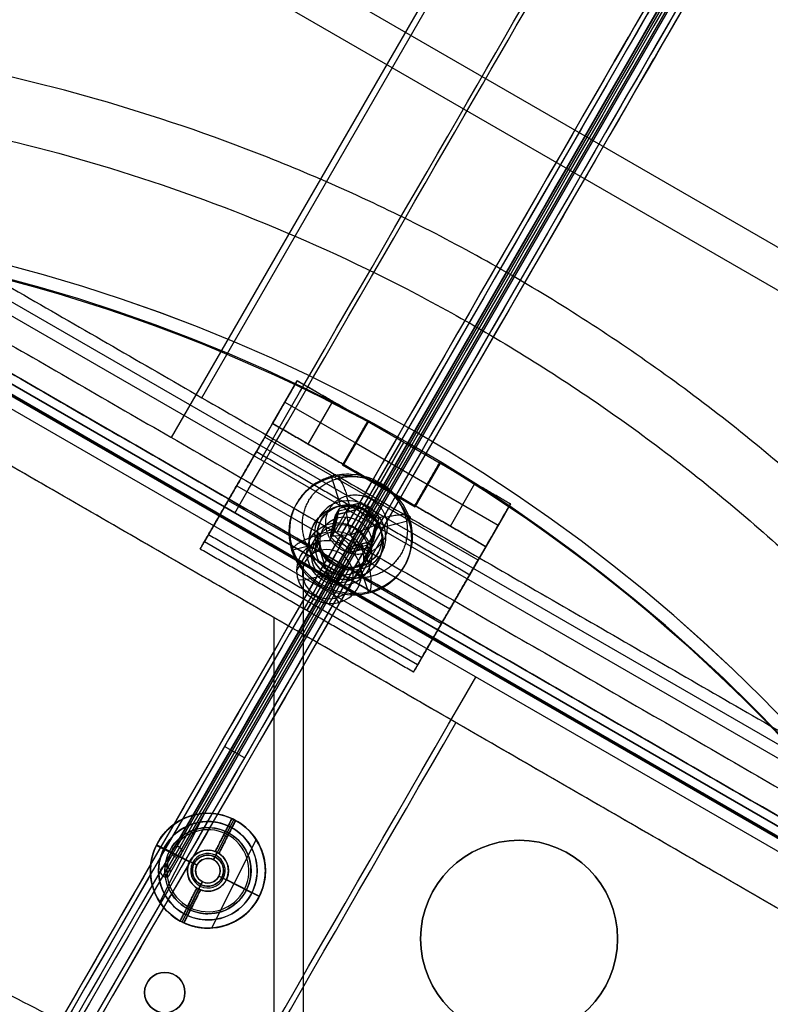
# Model space of a CAD drawing. Header units: millimetres. Extents: x -273 to 273, y -262 to 262.
# Tile 246 of 256: x 26 to 72, y 53 to 113. Entities that reach past the tile are written whole.
import ezdxf

# ---------------------------------------------------------------- set-up
doc = ezdxf.new("R2010")
doc.units = ezdxf.units.MM
doc.header["$MEASUREMENT"] = 0
doc.layers.add('Default', color=7, linetype='Continuous', true_color=0x000000)

# ---------------------------------------------------------------- blocks, each defined once
blk = doc.blocks.new('Block 03')
at = {"layer": 'Default', "color": 7, "true_color": 0xecf1ef}
for p, q in [((1.011, -104.612, 951.882), (90.091, -53.182, 951.882)), ((1.023, -103.975, 944.824), (89.534, -52.874, 944.824)), ((89.791, -53.32, 943.484), (1.281, -104.421, 943.484)), ((90.717, -56.95, 946.95), (3.962, -107.038, 946.95)), ((91.088, -57.593, 951.544), (4.333, -107.681, 951.544)), ((45.412, -78.354, 944.98), (45.949, -79.285, 958.742)), ((47.339, -81.994, 946.95), (48.081, -83.279, 956.138)), ((27.285, -122.094, 967.252), (92.094, -84.676, 967.252)), ((29.507, -123.433, 962.673), (92.143, -87.27, 962.673)), ((35.401, -87.104, 960.524), (70.965, -148.703, 978.76)), ((37.237, -89.54, 956.138), (71.615, -149.085, 973.766))]:
    blk.add_line(p, q, dxfattribs=at)
at = {"layer": 'Default', "color": 7, "true_color": 0xecf1ef, "extrusion": (0.866025, 0.5, 0)}
for centre, radius, start, end in [((-92.557, 944.824), 2, 317.94318, 4.46475), ((-93.631, 958.586), 2, 4.46475, 75.62027), ((55.584, 811.171, -7.26), 197.521, 137.94318, 183.19343), ((55.584, 811.171, -7.521), 202.521, 137.89865, 180.91048)]:
    blk.add_arc(centre, radius, start, end, dxfattribs=at)
at = {"layer": 'Default', "color": 7, "true_color": 0xecf1ef}
for points in [[(1.026, -103.981, 944.98), (45.281, -78.43, 944.98), (89.537, -52.879, 944.98)], [(90.641, -53.482, 958.742), (45.819, -79.36, 958.742), (0.997, -105.238, 958.742)], [(1.745, -106.535, 960.524), (46.567, -80.657, 960.524), (91.39, -54.779, 960.524)], [(4.704, -108.323, 956.138), (48.081, -83.279, 956.138), (91.459, -58.235, 956.138)], [(4.704, -108.323, 956.138), (49.311, -135.498, 967.89), (93.919, -162.673, 979.642)]]:
    blk.add_open_spline(points, degree=2, dxfattribs=at)
for points, knots in [([(0.909, -104.921, 943.361), (17.082, -112.843, 926.794), (39.657, -123.094, 894.945), (58.145, -129.252, 844.72), (62.22, -128.874, 814.915), (62.58, -127.713, 800.109)], [0, 0, 0, 0, 70.213822, 117.023037, 163.815897, 163.815897, 163.815897, 163.815897]), ([(63.31, -126.989, 800.168), (62.942, -128.157, 815.002), (58.829, -128.556, 844.853), (40.211, -122.457, 895.111), (17.52, -112.283, 926.938), (1.281, -104.421, 943.484)], [-1314.671432, -1314.671432, -1314.671432, -1314.671432, -1267.486613, -1220.301783, -1149.524555, -1149.524555, -1149.524555, -1149.524555]), ([(0.65, -105.499, 943.384), (16.801, -113.512, 926.824), (39.365, -123.903, 894.977), (57.869, -130.197, 844.7), (61.949, -129.855, 814.844), (62.309, -128.701, 800.009)], [-189.353565, -189.353565, -189.353565, -189.353565, -118.576337, -71.391507, -24.206688, -24.206688, -24.206688, -24.206688]), ([(67.304, -130.43, 799.627), (66.983, -131.536, 813.586), (65.223, -131.791, 827.436), (59.073, -130.699, 854.474), (54.673, -129.35, 867.687), (43.544, -125.181, 892.938), (36.862, -122.382, 904.897), (21.673, -115.566, 927.196), (13.165, -111.548, 937.536), (3.962, -107.038, 946.95)], [709.935271, 709.935271, 709.935271, 709.935271, 752.393422, 752.393422, 794.836466, 794.836466, 837.156729, 837.156729, 879.495751, 879.495751, 879.495751, 879.495751])]:
    blk.add_open_spline(points, degree=3, knots=knots, dxfattribs=at)
blk = doc.blocks.new('Block 01')
at = {"layer": 'Default', "color": 9, "true_color": 0xbfbfbf}
for p, q in [((35.154, -58.888, 714.256), (35.322, -59.18, 715.625)), ((34.213, -61.259, 714.076), (34.382, -61.552, 715.449)), ((39.83, -67.588, 713.35), (38.618, -68.288, 713.35)), ((39.83, -67.588, 715.35), (38.618, -68.288, 715.35)), ((63.909, -108.693, 730.952), (64.781, -110.205, 730.523)), ((62.353, -109.999, 731.22), (63.222, -111.504, 730.792))]:
    blk.add_line(p, q, dxfattribs=at)
at = {"layer": 'Default', "color": 9, "true_color": 0xbfbfbf, "extrusion": (0.866025, 0.5, -5.27969e-16)}
blk.add_arc((-78.448, 794.35, 1), 80.7, 206.96282, 345.64402, dxfattribs=at)
at = {"layer": 'Default', "color": 9, "true_color": 0xbfbfbf, "extrusion": (0.866026, 0.499999, -8.25925e-08)}
blk.add_arc((-78.448, 794.35, -1), 80.7, 206.55283, 346.14013, dxfattribs=at)
at = {"layer": 'Default', "color": 9, "true_color": 0xbfbfbf, "extrusion": (0.866025, 0.5, 1.49533e-12)}
blk.add_arc((-78.448, 794.35, -0.7), 81, 205.97087, 344.92462, dxfattribs=at)
at = {"layer": 'Default', "color": 9, "true_color": 0xbfbfbf, "extrusion": (0.866025, 0.5, 0)}
for centre, radius, start, end in [((-78.448, 794.35, -0.287), 81, 204.71877, 344.36127), ((-78.448, 794.35, 0.7), 79, 200.21307, 348.55072), ((-78.448, 794.35, 1), 79.3, 203.4665, 348.59462), ((-78.448, 794.35), 79, 200.70207, 348.55072)]:
    blk.add_arc(centre, radius, start, end, dxfattribs=at)
at = {"layer": 'Default', "color": 9, "true_color": 0xbfbfbf, "extrusion": (0.866025, 0.5, 4.92016e-08)}
blk.add_arc((-78.448, 794.35, 0.7), 81, 206.49724, 343.58208, dxfattribs=at)
at = {"layer": 'Default', "color": 9, "true_color": 0xbfbfbf, "extrusion": (0.866025, 0.5, 7.16658e-16)}
blk.add_arc((-78.448, 794.35, 0.7), 79, 200.21307, 348.55072, dxfattribs=at)
at = {"layer": 'Default', "color": 9, "true_color": 0xbfbfbf, "extrusion": (0.866025, 0.5, -4.92201e-17)}
blk.add_arc((-78.448, 794.35, 1), 79.3, 203.4665, 348.59462, dxfattribs=at)
at = {"layer": 'Default', "color": 9, "true_color": 0xbfbfbf, "extrusion": (0.866025, 0.5, -3.14487e-16)}
blk.add_arc((-78.448, 794.35, -1), 79.3, 200.17065, 348.59462, dxfattribs=at)
at = {"layer": 'Default', "color": 9, "true_color": 0xbfbfbf, "extrusion": (0.866025, 0.5, 3.15815e-16)}
blk.add_arc((-78.448, 794.35, -0.7), 79, 200.21307, 348.55072, dxfattribs=at)

msp = doc.modelspace()

# ---------------------------------------------------------------- linework, layer by layer
at = {"layer": 'Default', "color": 9, "true_color": 0xbfbfbf}
for p, q in [((74.588, 129.737, -544.173), (35.405, 61.87, -58.973)), ((74.902, 130.045, -544.105), (35.724, 62.188, -58.973)), ((75.216, 129.73, -544.123), (36.037, 61.87, -58.973)), ((74.902, 129.421, -544.192), (35.717, 61.552, -58.973)), ((1, 105.244, -758.906), (90.644, 53.488, -758.906)), ((90.076, 53.156, -751.886), (0.997, 104.586, -751.886)), ((90.044, 52.448, -760.74), (0.4, 104.204, -760.74)), ((89.507, 52.828, -744.984), (0.997, 103.93, -744.984)), ((0.626, 103.288, -743.589), (89.137, 52.186, -743.589)), ((0, 100.176, -747.586), (86.755, 50.088, -747.586)), ((0, 100.176, -752.24), (86.755, 50.088, -752.24)), ((41.553, 87.963, -21.95), (43.053, 90.562, -21.95)), ((43.053, 90.562, -40.899), (56.043, 83.062, -40.899)), ((43.053, 90.562, -20.45), (56.043, 83.062, -20.45)), ((40.566, 86.254, -43.718), (42.701, 89.952, -43.718)), ((42.303, 89.262, -3), (46.633, 86.762, -3)), ((42.303, 89.262, -3), (42.303, 89.262, -40.899)), ((43.718, 86.713, -3), (45.218, 89.312, -3)), ((41.81, 88.408, -40.899), (41.81, 88.408, -45.763)), ((41.553, 87.963, -20.45), (54.543, 80.463, -20.45)), ((47.339, 88.085, -1.5), (45.815, 85.445, -1.5)), ((45.883, 85.463, -1.5), (47.383, 88.062, -1.5)), ((54.069, 79.643, -46.538), (41.079, 87.143, -46.538)), ((40.823, 86.698, -45.128), (37.394, 80.761, -47.623)), ((46.577, 86.765, -3), (46.577, 86.765)), ((46.633, 86.762), (46.633, 86.762, -3)), ((46.633, 86.762), (50.963, 84.262)), ((48.048, 84.213), (49.548, 86.812)), ((49.548, 86.812), (49.548, 86.812, -40.899)), ((45.815, 85.445, -1.5), (50.232, 82.895, -1.5)), ((51.713, 85.562, -1.5), (50.213, 82.963, -1.5)), ((50.232, 82.895, -1.5), (51.769, 85.557, -1.5)), ((45.63, 83.19, -48.552), (45.157, 84.67, -48.171)), ((46.333, 84.867, -48.214), (46.282, 84.779, -47.932)), ((38.852, 83.285, -44.966), (39.365, 84.174, -47.785)), ((39.365, 84.174, -47.785), (44.49, 81.215, -47.785)), ((48.023, 84.17, -3), (48.023, 84.17)), ((48.048, 84.213), (48.048, 84.213, -40.899)), ((50.963, 84.262), (50.963, 84.262, -3)), ((50.963, 84.262, -3), (55.293, 81.762, -3)), ((51, 84.226, -3), (51, 84.226)), ((52.378, 81.713, -3), (53.878, 84.312, -3)), ((46.249, 82.952, -50.855), (46.057, 83.553, -50.7)), ((47.574, 83.393, -46.538), (46.787, 82.029, -47.111)), ((38.852, 83.285, -44.966), (43.977, 80.326, -44.966)), ((46.248, 83.003, -48.285), (44.987, 80.819, -41.359)), ((46.854, 82.939, -50.048), (45.497, 82.596, -50.403)), ((46.026, 82.96, -46.949), (46.026, 82.96, -48.545)), ((46.29, 82.963, -50.844), (46.049, 82.545, -49.518)), ((47.893, 81.938, -50.116), (46.844, 82.922, -49.996)), ((56.043, 83.062, -21.95), (54.543, 80.463, -21.95)), ((45.191, 81.27, -50.886), (45.499, 82.598, -50.411)), ((45.513, 81.367, -44.359), (46.026, 82.256, -47.178)), ((46.293, 81.174, -49.137), (46.047, 82.544, -49.518)), ((47.061, 82.504, -43.718), (46.274, 81.141, -44.291)), ((47.245, 82.227, -49.4), (47.486, 82.645, -50.727)), ((48.426, 82.311, -50.661), (47.966, 82.195, -50.781)), ((55.692, 82.452, -43.718), (53.556, 78.754, -43.718)), ((45.456, 82.127, -51.259), (45.215, 81.709, -49.933)), ((46.293, 81.174, -49.137), (47.792, 81.764, -49.565)), ((47.596, 80.629, -50.651), (47.903, 81.957, -50.176)), ((48.349, 81.677, -48.533), (49.853, 82.058, -48.14)), ((55.293, 81.762, -3), (55.293, 81.762, -40.899)), ((42.589, 81.439, -49.976), (42.538, 81.35, -49.694)), ((44.277, 81.198, -49.213), (43.017, 79.015, -42.287)), ((45.316, 81.525, -51.475), (44.856, 81.408, -51.595)), ((46.293, 81.174, -49.137), (45.08, 81.078, -50.275)), ((46.228, 80.267, -50.946), (45.18, 81.251, -50.826)), ((46.293, 81.174, -49.137), (46.787, 80.232, -50.112)), ((48.218, 80.992, -48.56), (46.958, 78.809, -41.634)), ((47.619, 81.067, -49.698), (47.861, 81.485, -51.024)), ((50.077, 81.048, -48.737), (50.026, 80.959, -48.455)), ((50.385, 73.261, -47.623), (37.394, 80.761, -47.623)), ((42.711, 80.251, -50.009), (44.215, 80.631, -49.616)), ((43.776, 80.71, -48.048), (43.776, 80.71, -49.639)), ((43.915, 79.905, -45.11), (44.428, 80.793, -47.929)), ((44.449, 80.238, -41.184), (44.395, 80.762, -41.485)), ((45.822, 80.974, -51.556), (45.581, 80.556, -50.23)), ((46.238, 80.283, -50.998), (47.594, 80.626, -50.643)), ((47.031, 80.65, -51.438), (46.789, 80.232, -50.112)), ((47.182, 80.039, -51.603), (46.99, 80.64, -51.449)), ((47.11, 79.738, -44.581), (47.623, 80.627, -47.401)), ((48.276, 80.71, -47.25), (48.276, 80.71, -48.845)), ((54.8, 80.908, -40.899), (54.8, 80.908, -45.763)), ((45.379, 77.332, -41.93), (44.449, 80.238, -41.184)), ((43.438, 25.541, -781.057), (43.438, 79.356, -760.74)), ((45.264, 79.391, -48.219), (44.146, 77.455, -49.033)), ((45.394, 78.297, -744.984), (45.96, 79.279, -758.742)), ((46.39, 79.158, -41.171), (46.867, 79.387, -41.469)), ((47.231, 79.633, -47.785), (52.355, 76.674, -47.785)), ((53.813, 79.198, -45.128), (50.385, 73.261, -47.623)), ((43.438, 78.411, -41.943), (46.39, 79.158, -41.171)), ((46.248, 79.188, -49.488), (44.987, 77.004, -42.562)), ((45.513, 78.275, -45.333), (46.026, 79.164, -48.152)), ((46.718, 78.744, -44.966), (51.842, 75.785, -44.966)), ((47.408, 77.639, -49.978), (46.934, 79.119, -49.597)), ((43.438, 78.411, -41.943), (43.108, 78.437, -42.452)), ((44.751, 78.502, -45.4), (43.633, 76.566, -46.214)), ((46.026, 78.46, -48.349), (46.026, 78.46, -49.938)), ((43.633, 76.566, -46.214), (44.146, 77.455, -49.033)), ((46.333, 77.619, -50.499), (46.282, 77.53, -50.217)), ((45.379, 77.332, -41.93), (45.58, 77.062, -42.436)), ((52.355, 76.674, -47.785), (51.842, 75.785, -44.966)), ((41.646, 24.044, -776.558), (41.646, 76.132, -756.893)), ((43.378, 75.132, -747.586), (43.378, 75.132, -756.893)), ((37.399, 64.211, -58.973), (34.674, 58.814, -58.973)), ((37.611, 64.218, -57.173), (37.611, 64.218, -58.973)), ((37.611, 64.218, -53.598), (37.611, 64.218, -55.157)), ((37.611, 63.718, -50.673), (37.611, 63.718, -56.673)), ((39.076, 63.896, -58.723), (38.06, 61.884, -58.723)), ((39.189, 63.842, -58.473), (38.175, 61.833, -58.473)), ((38.283, 61.772, -58.723), (39.299, 63.784, -58.723)), ((39.189, 63.842, -57.173), (38.794, 63.061, -57.173)), ((39.076, 63.896, -58.473), (39.076, 63.896, -58.973)), ((39.299, 63.784, -58.973), (39.299, 63.784, -58.473)), ((37.611, 63.343, -56.673), (37.611, 63.343, -57.173)), ((38.738, 62.949, -50.173), (38.963, 63.396, -50.673)), ((38.963, 63.396, -56.673), (38.794, 63.061, -56.673)), ((40.548, 62.621, -58.973), (37.824, 57.224, -58.973)), ((38.738, 62.949, -50.173), (37.949, 61.387, -50.173)), ((38.568, 62.89, -58.973), (38.568, 62.89, -58.473)), ((38.568, 62.89, -58.473), (38.791, 62.778, -58.473)), ((38.791, 62.778, -58.973), (38.791, 62.778, -58.473)), ((56.569, 62.569), (56.569, 62.569, -3)), ((34.471, 62.263, -58.973), (36.48, 61.249, -58.973)), ((35.268, 61.901, -57.173), (34.487, 62.295, -57.173)), ((35.405, 61.87, -58.973), (34.725, 60.693, -50.559)), ((35.38, 61.844, -50.173), (34.933, 62.07, -50.673)), ((34.933, 62.07, -56.673), (35.268, 61.901, -56.673)), ((35.724, 62.188, -58.973), (35.022, 60.971, -50.275)), ((36.037, 61.87, -58.973), (35.326, 60.639, -50.173)), ((36.942, 61.056, -50.173), (35.38, 61.844, -50.173)), ((37.611, 61.968, -58.973), (37.611, 61.968, -60.973)), ((38.06, 61.884, -58.973), (38.06, 61.884, -58.473)), ((35.717, 61.552, -58.973), (35.016, 60.338, -50.295)), ((37.611, 61.468, -50.173), (37.611, 61.468, -60.973)), ((38.085, 61.655, -61.173), (38.04, 61.566, -61.173)), ((38.283, 61.772, -58.473), (38.283, 61.772, -58.973)), ((34.111, 60.718, -57.173), (34.111, 60.718, -58.973)), ((34.111, 60.718, -54.916), (34.111, 60.718, -56.468)), ((34.611, 60.718, -50.673), (34.611, 60.718, -56.673)), ((34.986, 60.718, -56.673), (34.986, 60.718, -57.173)), ((36.361, 60.718, -58.973), (36.361, 60.718, -60.973)), ((36.674, 61.191, -61.173), (36.763, 61.146, -61.173)), ((36.861, 60.718, -50.173), (36.861, 60.718, -60.973)), ((38.361, 60.718, -50.173), (38.361, 60.718, -60.973)), ((38.861, 60.718, -58.973), (38.861, 60.718, -60.973)), ((40.236, 60.718, -56.673), (40.236, 60.718, -57.173)), ((40.611, 60.718, -50.673), (40.611, 60.718, -56.673)), ((41.111, 60.718, -57.173), (41.111, 60.718, -58.973)), ((41.111, 60.718, -53.907), (41.111, 60.718, -55.465)), ((37.273, 60.048, -50.173), (36.485, 58.486, -50.173)), ((39.843, 59.591, -50.173), (38.281, 60.38, -50.173)), ((38.459, 60.289, -61.173), (38.549, 60.244, -61.173)), ((38.743, 60.186, -58.973), (40.752, 59.172, -58.973)), ((35.923, 57.652, -58.723), (36.939, 59.664, -58.723)), ((36.034, 57.593, -58.473), (37.048, 59.602, -58.473)), ((37.162, 59.551, -58.723), (36.146, 57.539, -58.723)), ((36.939, 59.664, -58.473), (36.939, 59.664, -58.973)), ((37.183, 59.87, -61.173), (37.138, 59.78, -61.173)), ((37.162, 59.551, -58.973), (37.162, 59.551, -58.473)), ((37.611, 59.968, -50.173), (37.611, 59.968, -60.973)), ((37.611, 59.468, -58.973), (37.611, 59.468, -60.973)), ((39.843, 59.591, -50.173), (40.289, 59.366, -50.673)), ((39.955, 59.535, -56.673), (40.289, 59.366, -56.673)), ((40.736, 59.14, -57.173), (39.955, 59.535, -57.173)), ((36.428, 58.374, -57.173), (36.034, 57.593, -57.173)), ((36.485, 58.486, -50.173), (36.259, 58.04, -50.673)), ((36.428, 58.374, -56.673), (36.259, 58.04, -56.673)), ((36.431, 58.658, -58.973), (36.431, 58.658, -58.473)), ((36.431, 58.658, -58.473), (36.654, 58.545, -58.473)), ((36.654, 58.545, -58.973), (36.654, 58.545, -58.473)), ((37.611, 58.093, -56.673), (37.611, 58.093, -57.173)), ((37.611, 57.718, -50.673), (37.611, 57.718, -56.673)), ((37.611, 57.218, -57.173), (37.611, 57.218, -58.973)), ((37.611, 57.218, -55.225), (37.611, 57.218, -56.776)), ((50.569, 56.569), (50.569, 56.569, -3)), ((62.569, 56.569), (62.569, 56.569, -3)), ((34.983, 54.522), (34.983, 54.522, -3)), ((33.754, 53.293), (33.754, 53.293, -3)), ((36.213, 53.293), (36.213, 53.293, -3))]:
    msp.add_line(p, q, dxfattribs=at)
at = {"layer": 'Default', "color": 9, "true_color": 0xbfbfbf, "extrusion": (-0.17101, -0.296198, 0.939693)}
for centre, radius in [((-0.496, 71.004, -77.867), 2), ((-0.496, 71.004, -74.182), 2), ((-0.496, 71.004, -75.067), 1.621)]:
    msp.add_circle(centre, radius, dxfattribs=at)
at = {"layer": 'Default', "color": 9, "true_color": 0xbfbfbf}
for centre, radius in [((37.611, 60.718, -58.073), 3.5), ((37.611, 60.718, -53.673), 3), ((37.611, 60.718, -56.923), 2.625), ((56.569, 56.569, -1.5), 6), ((37.611, 60.718, -59.723), 1.25), ((37.611, 60.718, -61.173), 0.95), ((37.611, 60.718, -55.573), 0.75), ((34.983, 53.293, -1.5), 1.23)]:
    msp.add_circle(centre, radius, dxfattribs=at)
for centre, radius, start, end in [((0, 0), 100.85, 0.00252, 180), ((0, 0, -44), 100.85, 0.00252, 180), ((0, 0, -22), 100.85, 0.00252, 270), ((0, 0, -44), 100.05, 0.00252, 180), ((0, 0), 100.05, 0.00252, 180), ((0, 0, -22), 100.05, 0.00252, 270), ((0, 0, -3), 100, 61.74534, 118.82291), ((0, 0), 100, 61.74534, 118.82291), ((0, 0, -1.5), 100, 61.74534, 118.82291), ((0, 0, -3), 100, 1.74534, 58.82291), ((0, 0), 100, 1.74534, 58.82291), ((0, 0, -1.5), 100, 1.74534, 58.82291), ((46.026, 80.71, -48.44), 2.25, 0, 229.17005), ((46.026, 80.71, -48.44), 2.25, 251.44311, 0), ((37.611, 60.718, -57.173), 3.5, 63.21152, 243.21152), ((37.611, 60.718, -58.973), 3.5, 65.25823, 241.1648), ((37.611, 60.718, -55.183), 3.5, 92.85206, 201.86982), ((37.611, 60.718, -50.673), 3, 63.21152, 243.21152), ((37.611, 60.718, -56.673), 3, 63.21152, 243.21152), ((37.611, 60.718, -57.173), 3.5, 270, 63.21152), ((37.611, 60.718, -58.973), 3.5, 270, 61.1648), ((37.611, 60.718, -58.473), 3.5, 61.1648, 65.25823), ((37.611, 60.718, -56.673), 2.625, 63.21152, 243.21152), ((37.611, 60.718, -57.173), 2.625, 63.21152, 243.21152), ((37.611, 60.718, -50.173), 2.5, 63.21152, 243.21152), ((37.611, 60.718, -56.673), 3, 270, 63.21152), ((37.611, 60.718, -50.673), 3, 270, 63.21152), ((37.611, 60.718, -57.173), 2.625, 270, 63.21152), ((37.611, 60.718, -56.673), 2.625, 270, 63.21152), ((37.611, 60.718, -50.173), 2.5, 243.21152, 63.21152), ((56.569, 56.569), 6, 0, 180), ((56.569, 56.569, -3), 6, 0, 180), ((37.611, 60.718, -58.973), 1.25, 68.95069, 237.47235), ((37.611, 60.718, -60.973), 1.25, 333.21152, 243.21152), ((37.611, 60.718, -58.473), 1.25, 57.47235, 68.95069), ((37.611, 60.718, -55.183), 3.5, 0, 23.57484), ((37.611, 60.718, -61.173), 1.05, 63.21152, 243.21152), ((37.611, 60.718, -61.173), 0.95, 63.21152, 153.21152), ((37.611, 60.718, -50.173), 0.75, 63.21152, 243.21152), ((37.611, 60.718, -60.973), 0.75, 270, 153.21152), ((37.611, 60.718, -61.173), 0.95, 243.21152, 63.21152), ((37.611, 60.718, -58.973), 1.25, 270, 57.47235), ((37.611, 60.718, -50.173), 0.75, 270, 63.21152), ((37.611, 60.718, -61.173), 1.05, 333.21152, 63.21152), ((37.611, 60.718, -61.173), 0.95, 153.21152, 243.21152), ((37.611, 60.718, -60.973), 0.75, 153.21152, 243.21152), ((37.611, 60.718, -55.183), 3.5, 274.57379, 0), ((37.611, 60.718, -61.173), 1.05, 243.21152, 333.21152), ((37.611, 60.718, -50.173), 0.75, 243.21152, 270), ((37.611, 60.718, -60.973), 0.75, 243.21152, 270), ((37.611, 60.718, -60.973), 1.25, 270, 333.21152), ((37.611, 60.718, -58.473), 1.25, 237.47235, 248.95069), ((37.611, 60.718, -60.973), 1.25, 243.21152, 270), ((37.611, 60.718, -58.973), 1.25, 248.95069, 270), ((37.611, 60.718, -57.173), 2.625, 243.21152, 270), ((37.611, 60.718, -56.673), 2.625, 243.21152, 270), ((37.611, 60.718, -58.473), 3.5, 241.1648, 245.25823), ((37.611, 60.718, -56.673), 3, 243.21152, 270), ((37.611, 60.718, -50.673), 3, 243.21152, 270), ((37.611, 60.718, -57.173), 3.5, 243.21152, 270), ((37.611, 60.718, -58.973), 3.5, 245.25823, 270), ((56.569, 56.569), 6, 180, 0), ((56.569, 56.569, -3), 6, 180, 0), ((34.983, 53.293), 1.23, 0, 180), ((34.983, 53.293, -3), 1.23, 0, 180), ((34.983, 53.293), 1.23, 180, 0), ((34.983, 53.293, -3), 1.23, 180, 0)]:
    msp.add_arc(centre, radius, start, end, dxfattribs=at)
at = {"layer": 'Default', "color": 9, "true_color": 0xbfbfbf, "extrusion": (0.866025, -0.5, 4.32987e-15)}
msp.add_arc((93.955, -40.899, -7.996), 6, 290, 0, dxfattribs=at)
at = {"layer": 'Default', "color": 9, "true_color": 0xbfbfbf, "extrusion": (0.866025, -0.5, 7.82707e-14)}
msp.add_arc((93.955, -40.899, -7.996), 3, 290, 360, dxfattribs=at)
at = {"layer": 'Default', "color": 9, "true_color": 0xbfbfbf, "extrusion": (0.866025, -0.5, 0)}
for centre, radius, start, end in [((93.955, -40.899, -0.496), 6, 290, 0), ((93.955, -40.899, -0.496), 3, 290, 0), ((89.644, -758.906), 2, 293.55448, 4.71), ((88.511, -745.149), 2, 4.71, 51.23157), ((213.446, -589.585, 10.449), 197.521, 191.74121, 231.23157), ((213.446, -589.585, 10.79), 202.521, 195.91753, 231.2761)]:
    msp.add_arc(centre, radius, start, end, dxfattribs=at)
at = {"layer": 'Default', "color": 9, "true_color": 0xbfbfbf, "extrusion": (-0.17101, -0.296198, 0.939693)}
for centre, radius, start, end in [((-0.496, 71.004, -78.067), 3.8, 135.97648, 315.97648), ((-0.496, 71.004, -78.367), 3.8, 225.97648, 118.48124), ((-0.496, 71.004, -78.067), 3.8, 118.48124, 135.97648), ((-0.496, 71.004, -78.367), 3.8, 118.48124, 135.97648), ((-0.496, 71.004, -78.067), 3.8, 315.97648, 118.48124), ((-0.496, 71.004, -78.067), 2.2, 135.97648, 315.97648), ((-0.496, 71.004, -77.867), 2, 135.97648, 45.97648), ((-0.496, 71.004, -78.067), 2.2, 45.97648, 135.97648), ((-0.496, 71.004, -77.867), 2, 118.48124, 135.97648), ((-0.496, 71.004, -77.867), 2, 45.97648, 118.48124), ((-0.496, 71.004, -76.567), 1.621, 90, 270), ((-0.496, 71.004, -76.567), 1.621, 298.48124, 90), ((-0.496, 71.004, -78.067), 2.2, 315.97648, 45.97648), ((-0.496, 71.004, -73.567), 1.621, 90, 270), ((-0.496, 71.004, -73.567), 1.621, 298.48124, 90), ((-0.496, 71.004, -70.497), 2, 135.97648, 315.97648), ((-0.496, 71.004, -70.497), 2, 118.48124, 135.97648), ((-0.496, 71.004, -70.067), 1.571, 315.97648, 135.97648), ((-0.496, 71.004, -70.497), 2, 315.97648, 118.48124), ((-0.496, 71.004, -70.067), 1.571, 135.97648, 315.97648), ((-0.496, 71.004, -76.567), 1.621, 270, 298.48124), ((-0.496, 71.004, -73.567), 1.621, 270, 298.48124)]:
    msp.add_arc(centre, radius, start, end, dxfattribs=at)
at = {"layer": 'Default', "color": 9, "true_color": 0xbfbfbf, "extrusion": (0.939693, 0.237688, 0.245931)}
for centre, start, end in [((69.411, -62.763, 50.711), 194.19481, 284.19481), ((65.145, -63.842, 50.711), 284.19481, 14.19481)]:
    msp.add_arc(centre, 0.2, start, end, dxfattribs=at)
at = {"layer": 'Default', "color": 9, "true_color": 0xbfbfbf, "extrusion": (0.866025, -0.5, 8.12705e-15)}
msp.add_arc((93.955, -40.899, 7.004), 6, 290, 0, dxfattribs=at)
at = {"layer": 'Default', "color": 9, "true_color": 0xbfbfbf, "extrusion": (-0.296198, 0.925079, 0.237688)}
for centre, start, end in [((-70.902, -61.934, 49.701), 255.33381, 345.33381), ((-66.646, -63.048, 49.701), 165.33381, 255.33381)]:
    msp.add_arc(centre, 0.2, start, end, dxfattribs=at)
at = {"layer": 'Default', "color": 9, "true_color": 0xbfbfbf, "extrusion": (0.866025, -0.5, 7.03597e-15)}
msp.add_arc((93.955, -40.899, 7.004), 3, 290, 360, dxfattribs=at)
at = {"layer": 'Default', "color": 9, "true_color": 0xbfbfbf, "extrusion": (0.892676, -0.450698, 3.78325e-31)}
for centre in [(72.203, -60.973, 6.209), (70.203, -60.973, 6.209)]:
    msp.add_arc(centre, 0.2, 270, 0, dxfattribs=at)
at = {"layer": 'Default', "color": 9, "true_color": 0xbfbfbf, "extrusion": (0.450698, 0.892676, 3.78325e-31)}
for centre in [(-5.159, -60.973, 71.153), (-7.159, -60.973, 71.153)]:
    msp.add_arc(centre, 0.2, 270, 0, dxfattribs=at)
at = {"layer": 'Default', "color": 9, "true_color": 0xbfbfbf, "extrusion": (0.892676, -0.450698, -3.78325e-31)}
for centre in [(72.103, -60.973, 6.209), (70.103, -60.973, 6.209)]:
    msp.add_arc(centre, 0.2, 180, 270, dxfattribs=at)
at = {"layer": 'Default', "color": 9, "true_color": 0xbfbfbf, "extrusion": (0.450698, 0.892676, -3.78325e-31)}
for centre in [(-5.259, -60.973, 71.153), (-7.259, -60.973, 71.153)]:
    msp.add_arc(centre, 0.2, 180, 270, dxfattribs=at)
at = {"layer": 'Default', "color": 9, "true_color": 0xbfbfbf}
for points, weights, knots in [([(-112.053, 0, -41.671), (-112.053, -112.053, -41.671), (0, -112.053, -41.671), (112.053, -112.053, -41.671), (112.053, 0, -41.671), (112.053, 112.053, -41.671), (0, 112.053, -41.671)], [1, 0.707106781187, 1, 0.707106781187, 1, 0.707106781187, 1], [-528.036741, -528.036741, -528.036741, -352.024494, -352.024494, -176.012247, -176.012247, 0, 0, 0]), ([(0, 108.256, -41.671), (108.256, 108.256, -41.671), (108.256, 0, -41.671), (108.256, -108.256, -41.671), (0, -108.256, -41.671), (-108.256, -108.256, -41.671), (-108.256, 0, -41.671)], [1, 0.707106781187, 1, 0.707106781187, 1, 0.707106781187, 1], [0, 0, 0, 170.047569, 170.047569, 340.095138, 340.095138, 510.142707, 510.142707, 510.142707]), ([(43.515, 80.87, -51.417), (44.476, 77.87, -52.187), (47.524, 78.641, -51.39), (50.572, 79.412, -50.592), (49.611, 82.412, -49.821), (48.65, 85.413, -49.05), (45.602, 84.642, -49.848), (42.555, 83.871, -50.646), (43.515, 80.87, -51.417)], [0.853553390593, 0.603553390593, 0.853553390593, 0.603553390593, 0.853553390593, 0.603553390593, 0.853553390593, 0.603553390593, 0.853553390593], [-3.141593, -3.141593, -3.141593, -1.570796, -1.570796, 0, 0, 1.570796, 1.570796, 3.141593, 3.141593, 3.141593]), ([(46.096, 83.564, -50.69), (47.881, 84.015, -50.223), (48.444, 82.258, -50.675), (49.006, 80.5, -51.126), (47.221, 80.048, -51.593), (45.436, 79.597, -52.061), (44.873, 81.354, -51.609)], [1, 0.707106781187, 1, 0.707106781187, 1, 0.707106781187, 1], [-8.953539, -8.953539, -8.953539, -5.969026, -5.969026, -2.984513, -2.984513, 0, 0, 0]), ([(0, 58.944, -59.094), (58.944, 58.944, -59.094), (58.944, 0, -59.094), (58.944, -58.944, -59.094), (0, -58.944, -59.094), (-58.944, -58.944, -59.094), (-58.944, 0, -59.094), (-58.944, 58.944, -59.094), (0, 58.944, -59.094)], [0.990994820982, 0.700739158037, 0.990994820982, 0.700739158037, 0.990994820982, 0.700739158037, 0.990994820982, 0.700739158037, 0.990994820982], [0, 0, 0, 224.105753, 224.105753, 448.211507, 448.211507, 672.31726, 672.31726, 896.423013, 896.423013, 896.423013]), ([(0, 56.939, -58.003), (56.939, 56.939, -58.003), (56.939, 0, -58.003), (56.939, -56.939, -58.003), (0, -56.939, -58.003), (-56.939, -56.939, -58.003), (-56.939, 0, -58.003), (-56.939, 56.939, -58.003), (0, 56.939, -58.003)], [0.991554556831, 0.701134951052, 0.991554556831, 0.701134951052, 0.991554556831, 0.701134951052, 0.991554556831, 0.701134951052, 0.991554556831], [0, 0, 0, 216.511289, 216.511289, 433.022579, 433.022579, 649.533868, 649.533868, 866.045158, 866.045158, 866.045158])]:
    msp.add_rational_spline(points, weights, degree=2, knots=knots, dxfattribs=at)
for points, degree in [([(0.997, 105.238, -758.742), (45.819, 79.36, -758.742), (90.641, 53.482, -758.742)], 2), ([(86.755, 50.088, -756.893), (43.378, 75.132, -756.893), (0, 100.176, -756.893)], 2), ([(43.053, 90.562, -3), (42.303, 89.262, -3), (41.553, 87.963, -3)], 2), ([(41.553, 87.963, -40.899), (42.303, 89.262, -40.899), (43.053, 90.562, -40.899)], 2), ([(47.383, 88.062, -3), (45.218, 89.312, -3), (43.053, 90.562, -3)], 2), ([(43.053, 90.562, -3), (43.053, 90.562, -21.95), (43.053, 90.562, -40.899)], 2), ([(41.553, 87.963, -3), (43.718, 86.713, -3), (45.883, 85.463, -3)], 2), ([(54.543, 80.463, -40.899), (48.048, 84.213, -40.899), (41.553, 87.963, -40.899)], 2), ([(41.553, 87.963, -40.899), (41.553, 87.963, -21.95), (41.553, 87.963, -3)], 2), ([(45.815, 85.445), (46.577, 86.765), (47.339, 88.085)], 2), ([(47.339, 88.085, -3), (46.577, 86.765, -3), (45.815, 85.445, -3)], 2), ([(45.883, 85.463), (46.633, 86.762), (47.383, 88.062)], 2), ([(47.383, 88.062, -3), (46.633, 86.762, -3), (45.883, 85.463, -3)], 2), ([(47.339, 88.085), (47.339, 88.085, -1.5), (47.339, 88.085, -3)], 2), ([(47.383, 88.062), (47.383, 88.062, -1.5), (47.383, 88.062, -3)], 2), ([(51.713, 85.562), (49.548, 86.812), (47.383, 88.062)], 2), ([(41.079, 87.143, -46.538), (39.365, 84.174, -47.785), (37.651, 81.205, -49.033)], 2), ([(41.079, 87.143, -46.538), (40.823, 86.698, -45.128), (40.566, 86.254, -43.718)], 2), ([(37.138, 80.316, -46.214), (38.852, 83.285, -44.966), (40.566, 86.254, -43.718)], 2), ([(40.566, 86.254, -43.718), (47.061, 82.504, -43.718), (53.556, 78.754, -43.718)], 2), ([(45.815, 85.445, -3), (45.815, 85.445, -1.5), (45.815, 85.445)], 2), ([(50.232, 82.895), (48.023, 84.17), (45.815, 85.445)], 2), ([(50.232, 82.895, -3), (48.023, 84.17, -3), (45.815, 85.445, -3)], 2), ([(45.883, 85.463, -3), (45.883, 85.463, -1.5), (45.883, 85.463)], 2), ([(45.883, 85.463), (48.048, 84.213), (50.213, 82.963)], 2), ([(50.213, 82.963), (50.963, 84.262), (51.713, 85.562)], 2), ([(50.213, 82.963, -3), (50.963, 84.262, -3), (51.713, 85.562, -3)], 2), ([(51.769, 85.557), (51, 84.226), (50.232, 82.895)], 2), ([(50.232, 82.895, -3), (51, 84.226, -3), (51.769, 85.557, -3)], 2), ([(51.713, 85.562, -3), (51.713, 85.562, -1.5), (51.713, 85.562)], 2), ([(56.043, 83.062, -3), (53.878, 84.312, -3), (51.713, 85.562, -3)], 2), ([(51.769, 85.557, -3), (51.769, 85.557, -1.5), (51.769, 85.557)], 2), ([(45.61, 82.791, -51.022), (45.456, 82.127, -51.259), (45.302, 81.463, -51.497)], 2), ([(45.61, 82.791, -51.022), (45.499, 82.598, -50.411), (45.388, 82.406, -49.801)], 2), ([(46.966, 83.134, -50.667), (46.288, 82.962, -50.845), (45.61, 82.791, -51.022)], 2), ([(46.966, 83.134, -50.667), (46.855, 82.941, -50.056), (46.744, 82.749, -49.446)], 2), ([(48.015, 82.149, -50.787), (47.49, 82.641, -50.727), (46.966, 83.134, -50.667)], 2), ([(50.213, 82.963), (50.213, 82.963, -1.5), (50.213, 82.963, -3)], 2), ([(50.213, 82.963, -3), (52.378, 81.713, -3), (54.543, 80.463, -3)], 2), ([(50.232, 82.895), (50.232, 82.895, -1.5), (50.232, 82.895, -3)], 2), ([(54.543, 80.463, -3), (55.293, 81.762, -3), (56.043, 83.062, -3)], 2), ([(54.543, 80.463, -40.899), (55.293, 81.762, -40.899), (56.043, 83.062, -40.899)], 2), ([(56.043, 83.062, -3), (56.043, 83.062, -21.95), (56.043, 83.062, -40.899)], 2), ([(47.707, 80.821, -51.261), (47.861, 81.485, -51.024), (48.015, 82.149, -50.787)], 2), ([(48.015, 82.149, -50.787), (47.903, 81.957, -50.176), (47.792, 81.764, -49.565)], 2), ([(37.651, 81.205, -49.033), (37.394, 80.761, -47.623), (37.138, 80.316, -46.214)], 2), ([(37.651, 81.205, -49.033), (44.146, 77.455, -49.033), (50.641, 73.705, -49.033)], 2), ([(45.302, 81.463, -51.497), (45.191, 81.27, -50.886), (45.08, 81.078, -50.275)], 2), ([(45.302, 81.463, -51.497), (45.826, 80.971, -51.557), (46.35, 80.478, -51.616)], 2), ([(46.128, 80.093, -50.395), (46.239, 80.286, -51.006), (46.35, 80.478, -51.616)], 2), ([(46.35, 80.478, -51.616), (47.029, 80.65, -51.439), (47.707, 80.821, -51.261)], 2), ([(47.484, 80.436, -50.04), (47.596, 80.629, -50.651), (47.707, 80.821, -51.261)], 2), ([(54.543, 80.463, -3), (54.543, 80.463, -21.95), (54.543, 80.463, -40.899)], 2), ([(50.128, 72.816, -46.214), (43.633, 76.566, -46.214), (37.138, 80.316, -46.214)], 2), ([(50.641, 73.705, -49.033), (52.355, 76.674, -47.785), (54.069, 79.643, -46.538)], 2), ([(54.069, 79.643, -46.538), (53.813, 79.198, -45.128), (53.556, 78.754, -43.718)], 2), ([(53.556, 78.754, -43.718), (51.842, 75.785, -44.966), (50.128, 72.816, -46.214)], 2), ([(50.128, 72.816, -46.214), (50.385, 73.261, -47.623), (50.641, 73.705, -49.033)], 2), ([(39.076, 63.896, -58.973), (38.568, 62.89, -58.973), (38.06, 61.884, -58.973)], 2), ([(38.06, 61.884, -58.473), (38.568, 62.89, -58.473), (39.076, 63.896, -58.473)], 2), ([(38.283, 61.772, -58.973), (38.791, 62.778, -58.973), (39.299, 63.784, -58.973)], 2), ([(39.299, 63.784, -58.473), (38.791, 62.778, -58.473), (38.283, 61.772, -58.473)], 2), ([(35.121, 60.938, -50.173), (35.089, 60.955, -50.206), (35.056, 60.966, -50.24), (35.022, 60.971, -50.275)], 3), ([(35.923, 57.652, -58.973), (36.431, 58.658, -58.973), (36.939, 59.664, -58.973)], 2), ([(36.939, 59.664, -58.473), (36.431, 58.658, -58.473), (35.923, 57.652, -58.473)], 2), ([(36.146, 57.539, -58.473), (36.654, 58.545, -58.473), (37.162, 59.551, -58.473)], 2), ([(37.162, 59.551, -58.973), (36.654, 58.545, -58.973), (36.146, 57.539, -58.973)], 2), ([(35.923, 57.652, -58.473), (35.923, 57.652, -58.723), (35.923, 57.652, -58.973)], 2), ([(36.146, 57.539, -58.973), (36.146, 57.539, -58.723), (36.146, 57.539, -58.473)], 2)]:
    msp.add_open_spline(points, degree=degree, dxfattribs=at)
for points, weights in [([(45.208, 84.759, -48.453), (41.637, 83.855, -49.388), (42.763, 80.34, -50.291)], [1, 0.707106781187, 1]), ([(46.096, 83.564, -50.69), (45.533, 85.321, -50.239), (45.208, 84.759, -48.453)], [1, 0.707106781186, 1]), ([(44.873, 81.354, -51.609), (44.31, 83.112, -51.157), (46.096, 83.564, -50.69)], [1, 0.707106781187, 1]), ([(45.08, 81.078, -50.275), (45.198, 81.68, -49.842), (45.388, 82.406, -49.801)], [1, 1.15470053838, 1]), ([(46.047, 82.544, -49.518), (45.732, 82.465, -49.601), (45.388, 82.406, -49.801)], [1.07735026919, 1.07735026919, 1]), ([(46.744, 82.749, -49.446), (46.361, 82.624, -49.436), (46.047, 82.544, -49.518)], [1, 1.07735026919, 1.07735026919]), ([(46.744, 82.749, -49.446), (47.232, 82.195, -49.31), (47.792, 81.764, -49.565)], [1, 1.15470053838, 1]), ([(48.444, 82.258, -50.675), (50.229, 82.709, -50.207), (49.904, 82.146, -48.422)], [1, 0.707106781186, 1]), ([(47.792, 81.764, -49.565), (47.603, 81.038, -49.607), (47.484, 80.436, -50.04)], [1, 1.15470053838, 1]), ([(44.873, 81.354, -51.609), (43.087, 80.903, -52.076), (42.763, 80.34, -50.291)], [1, 0.707106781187, 1]), ([(46.128, 80.093, -50.395), (45.568, 80.524, -50.139), (45.08, 81.078, -50.275)], [1, 1.15470053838, 1]), ([(47.484, 80.436, -50.04), (46.771, 80.203, -50.022), (46.128, 80.093, -50.395)], [1, 1.15470053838, 1]), ([(47.221, 80.048, -51.593), (47.784, 78.291, -52.045), (47.459, 77.728, -50.26)], [1, 0.707106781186, 1])]:
    msp.add_rational_spline(points, weights, degree=2, dxfattribs=at)
for points, knots in [([(44.911, 78.756, -50.043), (43.849, 79.361, -50.043), (43.451, 80.699, -49.699), (44.348, 82.328, -49.037), (44.84, 82.709, -48.833), (45.958, 83.034, -48.535), (46.586, 82.98, -48.44), (47.14, 82.665, -48.44)], [0, 0, 0, 0, 0.3695688, 0.3695688, 0.5496301, 0.5496301, 0.729826, 0.729826, 0.729826, 0.729826]), ([(44.911, 78.756, -48.454), (44.115, 79.209, -48.454), (43.752, 80.051, -48.257), (43.801, 81.511, -47.795), (44.159, 82.159, -47.529), (45.055, 82.772, -47.18), (45.411, 82.912, -47.072), (46.225, 82.989, -46.905), (46.657, 82.917, -46.85), (47.087, 82.694, -46.843), (47.114, 82.679, -46.843), (47.14, 82.664, -46.843)], [-1.4601962, -1.4601962, -1.4601962, -1.4601962, -1.2166063, -1.2166063, -0.9754729, -0.9754729, -0.8542365, -0.8542365, -0.7317813, -0.7317813, -0.723584, -0.723584, -0.723584, -0.723584]), ([(47.14, 82.665, -48.44), (47.694, 82.349, -48.44), (48.06, 81.836, -48.534), (48.252, 81.088, -48.732), (48.276, 80.899, -48.786), (48.276, 80.71, -48.845)], [0.729826, 0.729826, 0.729826, 0.729826, 0.9100001, 0.9100001, 0.9684862, 0.9684862, 0.9684862, 0.9684862]), ([(47.14, 82.664, -46.843), (47.506, 82.456, -46.843), (47.791, 82.16, -46.884), (48.189, 81.455, -47.033), (48.276, 81.077, -47.135), (48.276, 80.71, -47.25)], [-0.723584, -0.723584, -0.723584, -0.723584, -0.6094102, -0.6094102, -0.4882127, -0.4882127, -0.4882127, -0.4882127]), ([(44.911, 78.756, -50.043), (45.324, 78.52, -50.043), (45.767, 78.434, -49.991), (46.615, 78.498, -49.822), (46.985, 78.641, -49.712), (47.912, 79.274, -49.354), (48.276, 79.954, -49.079), (48.276, 80.71, -48.845)], [-1.459652, -1.459652, -1.459652, -1.459652, -1.3365031, -1.3365031, -1.2145396, -1.2145396, -0.9718294, -0.9718294, -0.9718294, -0.9718294]), ([(48.276, 80.71, -47.25), (48.276, 79.955, -47.485), (47.913, 79.275, -47.761), (46.987, 78.641, -48.122), (46.617, 78.498, -48.232), (45.769, 78.434, -48.402), (45.324, 78.52, -48.454), (44.911, 78.756, -48.454)], [-0.4882127, -0.4882127, -0.4882127, -0.4882127, -0.2453344, -0.2453344, -0.1232659, -0.1232659, 0, 0, 0, 0]), ([(35.768, 57.742, -55.369), (35.121, 58.143, -55.369), (34.564, 58.781, -55.301), (34.01, 60.462, -54.99), (34.03, 61.512, -54.742), (34.842, 62.923, -54.298), (35.206, 63.309, -54.155), (36.017, 63.873, -53.907), (36.469, 64.057, -53.799), (37.822, 64.331, -53.541), (38.729, 64.143, -53.454), (39.455, 63.693, -53.454)], [-2.243682, -2.243682, -2.243682, -2.243682, -1.963506, -1.963506, -1.680521, -1.680521, -1.542741, -1.542741, -1.403256, -1.403256, -1.121841, -1.121841, -1.121841, -1.121841]), ([(35.768, 57.742, -56.919), (35.132, 58.136, -56.919), (34.578, 58.762, -56.853), (34.015, 60.426, -56.549), (34.016, 61.485, -56.304), (34.847, 62.932, -55.85), (35.22, 63.323, -55.706), (36.044, 63.887, -55.458), (36.499, 64.067, -55.351), (37.845, 64.329, -55.098), (38.74, 64.135, -55.014), (39.453, 63.694, -55.014)], [0, 0, 0, 0, 0.280392, 0.280392, 0.563251, 0.563251, 0.700646, 0.700646, 0.839956, 0.839956, 1.121537, 1.121537, 1.121537, 1.121537]), ([(39.453, 63.694, -55.014), (40.165, 63.253, -55.014), (40.739, 62.54, -55.097), (41.066, 61.359, -55.323), (41.111, 61.043, -55.39), (41.111, 60.718, -55.465)], [1.121537, 1.121537, 1.121537, 1.121537, 1.4030851, 1.4030851, 1.4962619, 1.4962619, 1.4962619, 1.4962619]), ([(39.455, 63.693, -53.454), (39.972, 63.372, -53.455), (40.383, 62.93, -53.498), (40.986, 61.857, -53.66), (41.111, 61.277, -53.777), (41.111, 60.718, -53.907)], [-1.1056646, -1.1056646, -1.1056646, -1.1056646, -0.9463263, -0.9463263, -0.7615566, -0.7615566, -0.7615566, -0.7615566]), ([(35.724, 62.188, -58.973), (35.808, 62.188, -58.973), (35.888, 62.154, -58.973), (36.006, 62.034, -58.973), (36.037, 61.953, -58.973), (36.037, 61.87, -58.973), (36.036, 61.786, -58.973), (36.002, 61.705, -58.973), (35.882, 61.586, -58.973), (35.801, 61.552, -58.973), (35.717, 61.552, -58.973), (35.633, 61.552, -58.973), (35.553, 61.585, -58.973), (35.436, 61.705, -58.973), (35.404, 61.786, -58.973), (35.405, 61.87, -58.973), (35.405, 61.954, -58.973), (35.44, 62.035, -58.973), (35.559, 62.154, -58.973), (35.64, 62.188, -58.973), (35.724, 62.188, -58.973)], [0, 0, 0, 0, 0.25481, 0.25481, 0.509299, 0.509299, 0.509299, 0.765423, 0.765423, 1.021829, 1.021829, 1.021829, 1.276639, 1.276639, 1.531128, 1.531128, 1.531128, 1.787252, 1.787252, 2.043658, 2.043658, 2.043658, 2.043658]), ([(35.724, 62.188, -58.973), (35.808, 62.188, -58.973), (35.888, 62.154, -58.973), (36.006, 62.034, -58.973), (36.037, 61.953, -58.973), (36.037, 61.87, -58.973), (36.036, 61.786, -58.973), (36.002, 61.705, -58.973), (35.882, 61.586, -58.973), (35.801, 61.552, -58.973), (35.717, 61.552, -58.973), (35.633, 61.552, -58.973), (35.553, 61.585, -58.973), (35.436, 61.705, -58.973), (35.404, 61.786, -58.973), (35.405, 61.87, -58.973), (35.405, 61.954, -58.973), (35.44, 62.035, -58.973), (35.559, 62.154, -58.973), (35.64, 62.188, -58.973), (35.724, 62.188, -58.973)], [0, 0, 0, 0, 0.25481, 0.25481, 0.509299, 0.509299, 0.509299, 0.765423, 0.765423, 1.021829, 1.021829, 1.021829, 1.276639, 1.276639, 1.531128, 1.531128, 1.531128, 1.787252, 1.787252, 2.043658, 2.043658, 2.043658, 2.043658]), ([(35.022, 60.971, -50.275), (34.958, 60.98, -50.339), (34.889, 60.967, -50.406), (34.801, 60.898, -50.489), (34.775, 60.866, -50.513), (34.736, 60.787, -50.548), (34.726, 60.741, -50.558), (34.725, 60.693, -50.559), (34.725, 60.644, -50.56), (34.735, 60.595, -50.551), (34.77, 60.51, -50.521), (34.795, 60.472, -50.499), (34.879, 60.382, -50.425), (34.948, 60.347, -50.361), (35.016, 60.338, -50.295), (35.058, 60.332, -50.255), (35.099, 60.336, -50.213), (35.139, 60.35, -50.173)], [0, 0, 0, 0, 0.278243, 0.278243, 0.421492, 0.421492, 0.566021, 0.566021, 0.566021, 0.714612, 0.714612, 0.86219, 0.86219, 1.152252, 1.152252, 1.152252, 1.327595, 1.327595, 1.327595, 1.327595]), ([(35.139, 60.35, -50.173), (35.173, 60.366, -50.173), (35.204, 60.387, -50.173), (35.291, 60.474, -50.173), (35.325, 60.555, -50.173), (35.326, 60.639, -50.173), (35.327, 60.723, -50.173), (35.295, 60.803, -50.173), (35.204, 60.897, -50.173), (35.164, 60.922, -50.173), (35.121, 60.938, -50.173)], [0.6082429, 0.6082429, 0.6082429, 0.6082429, 0.7247002, 0.7247002, 0.9808242, 0.9808242, 0.9808242, 1.2353136, 1.2353136, 1.3774052, 1.3774052, 1.3774052, 1.3774052]), ([(35.768, 57.742, -56.919), (36.402, 57.349, -56.919), (37.21, 57.13, -56.854), (38.956, 57.368, -56.548), (39.904, 57.845, -56.302), (40.825, 59.229, -55.85), (41.009, 59.736, -55.707), (41.101, 60.392, -55.542), (41.111, 60.556, -55.502), (41.111, 60.718, -55.465)], [-2.243074, -2.243074, -2.243074, -2.243074, -1.9628387, -1.9628387, -1.6799552, -1.6799552, -1.5424563, -1.5424563, -1.4962619, -1.4962619, -1.4962619, -1.4962619]), ([(41.111, 60.718, -53.907), (41.111, 60.547, -53.947), (41.099, 60.374, -53.989), (41.002, 59.715, -54.156), (40.819, 59.219, -54.298), (39.92, 57.869, -54.741), (38.989, 57.38, -54.989), (37.233, 57.126, -55.301), (36.414, 57.342, -55.369), (35.768, 57.742, -55.369)], [-0.7500669, -0.7500669, -0.7500669, -0.7500669, -0.7008823, -0.7008823, -0.562941, -0.562941, -0.2801102, -0.2801102, 0, 0, 0, 0])]:
    msp.add_open_spline(points, degree=3, knots=knots, dxfattribs=at)

# ---------------------------------------------------------------- block references
at = {"layer": 'Default', "color": 7, "true_color": 0xecf1ef, "extrusion": (0, 0, -1), "rotation": 180}
msp.add_blockref('Block 03', (0, 0, -200), dxfattribs=at)
at = {"layer": 'Default', "color": 9, "true_color": 0xbfbfbf, "extrusion": (0, 0, -1), "rotation": 180}
msp.add_blockref('Block 01', (0, 0, -200), dxfattribs=at)

doc.saveas('drawing.dxf')
